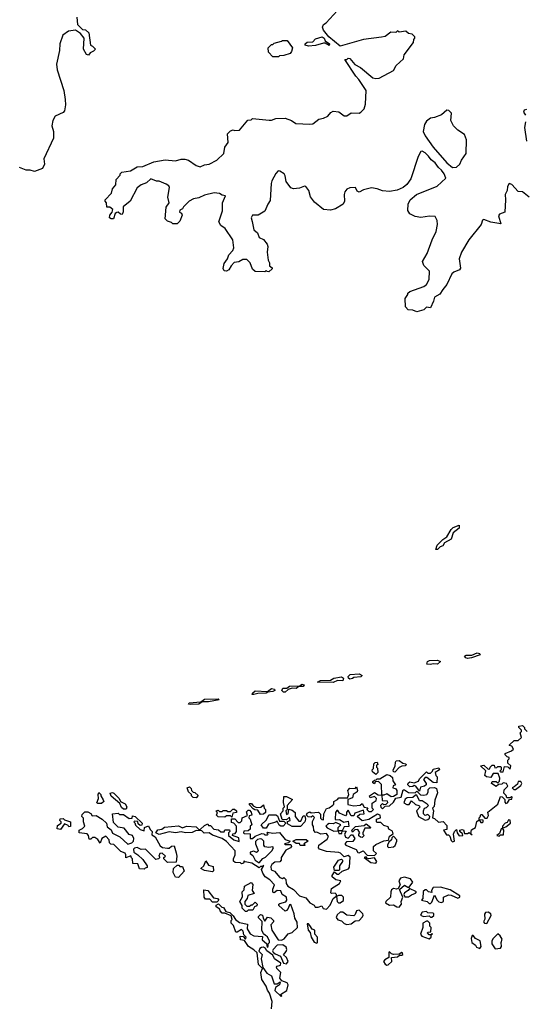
# Model space of a CAD drawing. Extents: x 2219101 to 2444320, y 201258 to 358766.
# Tile 140 of 256: x 2245597 to 2249287, y 301254 to 308441. Entities that reach past the tile are written whole.
import ezdxf

# ---------------------------------------------------------------- set-up
doc = ezdxf.new("R2010")
doc.units = 0

msp = doc.modelspace()

# ---------------------------------------------------------------- linework, layer by layer
at = {"layer": '0CON10XD'}
for points in [[(2246665, 307240), (2246615, 307262.5), (2246595, 307263.3), (2246555, 307278.8), (2246521.2, 307248.8), (2246483.3, 307235), (2246455, 307212.5), (2246402.5, 307115), (2246352.5, 307075), (2246351.7, 307038.3), (2246345, 307020), (2246331.7, 307021.7), (2246316.4, 307036.4), (2246305, 307033.3), (2246293.3, 307026.7), (2246281.7, 306988.3), (2246265, 306986.7), (2246253.3, 306995), (2246253.8, 307015), (2246272.5, 307035), (2246276.4, 307056.4), (2246255, 307072.5), (2246231.7, 307071.7), (2246230, 307105), (2246220, 307115), (2246220, 307125), (2246267.5, 307175), (2246273, 307207), (2246297.5, 307235), (2246300, 307275), (2246330, 307305), (2246330, 307315), (2246341.7, 307328.3), (2246405, 307337.5), (2246455, 307367.5), (2246495, 307370), (2246575, 307403.3), (2246658.3, 307418.3), (2246735, 307410), (2246775, 307422.5), (2246803, 307423), (2246830, 307415), (2246885, 307376.2), (2246915, 307367.5), (2246945, 307382.5), (2246980, 307385), (2247035.8, 307414.2), (2247086.1, 307463.9), (2247095, 307510), (2247117.5, 307545), (2247113, 307607), (2247135, 307630), (2247155, 307637.5), (2247165, 307632.5), (2247200, 307635), (2247261.7, 307708.3), (2247285, 307710), (2247295, 307720), (2247418.3, 307708.3), (2247435, 307707.5), (2247465, 307720), (2247535, 307722.5), (2247580, 307705), (2247613, 307683), (2247715, 307677.5), (2247735, 307680), (2247780, 307715), (2247815, 307722.5), (2247845, 307737.5), (2247867, 307763), (2247885, 307772.5), (2247925, 307767.5), (2247965, 307740), (2247985, 307740), (2248015, 307760), (2248075, 307757.5), (2248087.5, 307765), (2248110.7, 307789.3), (2248121.2, 307825), (2248125.6, 307925), (2248072.5, 308005), (2248048.7, 308028.7), (2247970, 308150), (2247985, 308150), (2247995, 308160), (2248005, 308156.7), (2248043.6, 308113.6), (2248085, 308091.4), (2248175, 308016.2), (2248195, 308011.2), (2248220, 308015), (2248325, 308068.8), (2248344.4, 308105.6), (2248396.7, 308155), (2248402.5, 308185), (2248470, 308275), (2248473, 308297), (2248480, 308305), (2248480, 308315), (2248460, 308335), (2248435, 308340), (2248415, 308357.5), (2248365, 308350), (2248355, 308360), (2248341.7, 308348.3), (2248305, 308348.8), (2248265, 308317.5), (2248236.7, 308313.3), (2248105, 308296.7), (2247935, 308247.5), (2247853.8, 308315), (2247813.8, 308365), (2247806.7, 308385), (2247813.6, 308406.4), (2247833, 308417), (2247912.5, 308505)], [(2246015, 308460), (2246018.8, 308405), (2246055, 308370), (2246077, 308367), (2246102.5, 308345), (2246112.5, 308255), (2246128.3, 308248.3), (2246150, 308225), (2246135, 308210), (2246110.7, 308199.3), (2246098.3, 308181.7), (2246085, 308187.5), (2246062.5, 308225), (2246067, 308307), (2246040, 308340), (2246005, 308363.3), (2245954.2, 308355.8), (2245911.7, 308328.3), (2245890, 308265), (2245887.5, 308215), (2245866, 308115), (2245870.8, 308075), (2245920, 307925), (2245928.8, 307858.8), (2245931.7, 307818.3), (2245923.3, 307775), (2245915, 307763.3), (2245855, 307736.7), (2245838.8, 307705), (2245831.2, 307665), (2245843.3, 307625), (2245843.3, 307575), (2245772.5, 307425), (2245777.5, 307385), (2245762.5, 307355), (2245705, 307332.5), (2245673, 307343), (2245645, 307343.3), (2245595, 307361.2)], [(2247485, 308170), (2247445, 308170), (2247413, 308203), (2247410, 308235), (2247435, 308260), (2247445, 308260), (2247455, 308270), (2247507, 308283), (2247515, 308290), (2247548.3, 308288.3), (2247587.5, 308235), (2247580.7, 308209.3), (2247570, 308195), (2247525, 308180), (2247493, 308177), (2247485, 308170)], [(2247705, 308247.5), (2247680, 308255), (2247680, 308265), (2247695, 308277.5), (2247735, 308280), (2247755, 308300), (2247803.6, 308316.4), (2247820, 308305), (2247826.7, 308286.7), (2247856.7, 308265), (2247855, 308252.5), (2247825, 308270), (2247815, 308270), (2247755, 308252.5), (2247705, 308247.5)], [(2248755, 307360.8), (2248785, 307363.8), (2248808.8, 307385), (2248821.2, 307415), (2248855.8, 307465), (2248856.7, 307565), (2248843, 307603), (2248793.6, 307633.6), (2248762.5, 307665), (2248742.5, 307705), (2248747.5, 307757.5), (2248728.3, 307778.3), (2248715, 307780), (2248675, 307746.7), (2248624.1, 307725.9), (2248595, 307720.8), (2248565, 307700.8), (2248550, 307675), (2248541.4, 307625), (2248555, 307594.2), (2248615, 307511.4), (2248714.3, 307395), (2248755, 307360.8)], [(2249296, 307786), (2249279.5, 307780.5), (2249274.2, 307765), (2249287.5, 307745)], [(2249287.5, 307695), (2249280, 307655), (2249296.2, 307555)], [(2249315, 307146.2), (2249265, 307184), (2249235, 307186), (2249188, 307238), (2249170, 307245), (2249155.7, 307224.3), (2249153.3, 307195), (2249140, 307165), (2249143.3, 307125), (2249136.7, 307035), (2249099.3, 307020.7), (2249090.7, 307009.3), (2249108.3, 306951.7), (2249035, 306963.3), (2248985, 306983.3), (2248975, 306977.5), (2248964.1, 306945.9), (2248874, 306835), (2248820, 306745), (2248804.2, 306695), (2248812.5, 306627.5), (2248807.5, 306615), (2248765, 306598.8), (2248751.2, 306585), (2248715, 306507.5), (2248685, 306472.5), (2248661.7, 306438.3), (2248624.2, 306415.8), (2248617.5, 306385), (2248595, 306337.5), (2248565, 306343.3), (2248545, 306322.5), (2248495, 306307.5), (2248465, 306320), (2248433, 306323), (2248412.5, 306345), (2248410, 306405), (2248430, 306435), (2248430, 306445), (2248445, 306457.5), (2248545, 306492.5), (2248565, 306507.5), (2248586.2, 306545), (2248586.7, 306605), (2248546.4, 306646.4), (2248537.5, 306675), (2248570, 306735), (2248606.1, 306833.9), (2248636.2, 306895), (2248646.1, 306946.1), (2248643.3, 306975), (2248630, 307005), (2248586.4, 307006.4), (2248525, 306996.7), (2248483.6, 307003.6), (2248445, 307022.5), (2248428.3, 307048.3), (2248432.5, 307095), (2248447.5, 307125), (2248492.5, 307165), (2248643.6, 307226.4), (2248705.8, 307285), (2248695.7, 307315), (2248675, 307342), (2248652.2, 307362.2), (2248630, 307395), (2248598.7, 307418.7), (2248580.6, 307445), (2248555, 307467.8), (2248535, 307480), (2248525, 307478.8), (2248505, 307442.5), (2248450.3, 307279.7), (2248421.1, 307238.9), (2248394.4, 307215.6), (2248352.4, 307197.6), (2248295, 307187.1), (2248245, 307190.8), (2248205, 307207.1), (2248165, 307214.2), (2248105, 307198.8), (2248075, 307182.5), (2248058.8, 307188.8), (2248047.5, 307215), (2248005, 307213.8), (2247985, 307203.3), (2247968.8, 307185), (2247963.9, 307163.9), (2247966.7, 307115), (2247957.5, 307095), (2247900.7, 307059.3), (2247865, 307051.2), (2247814.1, 307054.1), (2247748, 307108), (2247718.3, 307148.3), (2247708, 307195), (2247685, 307222.5), (2247675, 307226.7), (2247638.3, 307211.7), (2247595, 307206.7), (2247575, 307212.5), (2247540.5, 307260.5), (2247535, 307300), (2247526.7, 307315), (2247495, 307336.2), (2247483.6, 307336.4), (2247465, 307317.5), (2247437.1, 307265), (2247431.4, 307245), (2247425, 307120), (2247406.7, 307095), (2247387, 307043), (2247336.4, 307013.6), (2247295, 307013.8), (2247285.8, 306995), (2247293.3, 306966.7), (2247305, 306907.5), (2247332.5, 306885), (2247345, 306850), (2247376.4, 306836.4), (2247401.7, 306801.7), (2247407.5, 306785), (2247402.5, 306745), (2247410, 306685), (2247420, 306665), (2247420, 306645), (2247438.3, 306628.3), (2247438.3, 306621.7), (2247415, 306600), (2247401.7, 306601.7), (2247395, 306610), (2247385, 306600), (2247315, 306602.5), (2247295, 306620), (2247280, 306665), (2247255, 306690), (2247225, 306690), (2247196.4, 306673.6), (2247162.5, 306667.5), (2247140, 306645), (2247123.3, 306615), (2247105, 306606), (2247088.8, 306608.8), (2247081.2, 306625), (2247090, 306660), (2247112.5, 306695), (2247122.5, 306725), (2247152.5, 306755), (2247160, 306775), (2247151.2, 306835), (2247096.1, 306916.1), (2247065, 306937.5), (2247050, 306965), (2247076, 307045), (2247076.7, 307105), (2247100, 307155), (2247075, 307160), (2247055, 307172), (2247015, 307176.7), (2246945, 307160.8), (2246905, 307141.2), (2246865, 307133.3), (2246833.8, 307116.2), (2246792.5, 307075), (2246785, 307060), (2246765, 307050), (2246762.5, 307035), (2246778.3, 307028.3), (2246782.5, 307015), (2246765, 306970), (2246745, 306950), (2246715, 306950), (2246705, 306960), (2246675, 306970), (2246658.3, 306988.3), (2246667, 307073), (2246686.7, 307105), (2246678.8, 307145), (2246690, 307215), (2246685, 307228.8), (2246665, 307240)], [(2248645, 304572.5), (2248632.5, 304572.5), (2248643.3, 304605), (2248685, 304647.5), (2248713, 304667), (2248745, 304720), (2248760, 304735), (2248805, 304750), (2248805, 304730), (2248760, 304695), (2248745, 304650), (2248697, 304623), (2248685, 304600), (2248665, 304592.5), (2248645, 304572.5)], [(2248865, 303778), (2248852.3, 303782.3), (2248843.3, 303795), (2248855, 303803.3), (2248896.7, 303803.3), (2248935, 303818.8), (2248952.5, 303815), (2248957.5, 303805), (2248895, 303782), (2248865, 303778)], [(2248595, 303734), (2248567.5, 303737.5), (2248573.3, 303755), (2248587.7, 303762.3), (2248646, 303766), (2248667.5, 303755), (2248645, 303736), (2248615, 303740), (2248595, 303734)], [(2248006.4, 303626.4), (2247996.7, 303635), (2247994.1, 303645.9), (2248008.3, 303661.7), (2248075, 303666), (2248096.7, 303655), (2248085.5, 303644.5), (2248035, 303640), (2248025, 303632), (2248006.4, 303626.4)], [(2247522.9, 303532.9), (2247508.8, 303545), (2247518.3, 303561.7), (2247547.5, 303562.5), (2247565, 303576.2), (2247641.7, 303578.3), (2247655, 303590), (2247672.5, 303585), (2247665, 303573.3), (2247635, 303572.5), (2247615, 303558.8), (2247585, 303561.2), (2247555, 303552.5), (2247535, 303533.3), (2247522.9, 303532.9)], [(2247885, 303603.8), (2247770, 303605), (2247791.7, 303618.3), (2247865, 303620), (2247890, 303635), (2247945, 303644), (2247960, 303635), (2247955.7, 303614.3), (2247915, 303617.5), (2247885, 303603.8)], [(2247305, 303514), (2247293.3, 303515), (2247296.7, 303525), (2247315, 303541.2), (2247405, 303536.7), (2247435, 303560), (2247456.7, 303555), (2247458, 303545), (2247445, 303536.2), (2247408.3, 303531.7), (2247395, 303523.8), (2247335, 303522.5), (2247305, 303514)], [(2246841.9, 303441.9), (2246830, 303445), (2246833.3, 303455), (2246918.3, 303461.7), (2246945, 303480), (2247045, 303482.5), (2247052.5, 303475), (2246975, 303460.6), (2246928.3, 303461.7), (2246905, 303444.3), (2246841.9, 303441.9)], [(2246855, 302508), (2246806.4, 302506.4), (2246775, 302512.5), (2246735, 302506), (2246688.3, 302511.7), (2246615, 302492.5), (2246590, 302505), (2246605, 302527.5), (2246635, 302532.5), (2246653.9, 302546.1), (2246755, 302557.5), (2246785, 302542.5), (2246815, 302554), (2246885, 302550), (2246901.7, 302531.7), (2246915, 302530), (2246945, 302560), (2246970, 302570), (2246975, 302560), (2246988.3, 302558.3), (2247013, 302533), (2247047, 302527), (2247065, 302512.5), (2247088.3, 302511.7), (2247093, 302527), (2247128.3, 302528.3), (2247130, 302515), (2247120, 302505), (2247120, 302485), (2247160, 302455), (2247197.5, 302442.5), (2247195, 302470), (2247150, 302485), (2247151.7, 302498.3), (2247168.3, 302501.7), (2247180, 302515), (2247180, 302555), (2247160, 302575), (2247141.7, 302581.7), (2247143, 302607), (2247167, 302607), (2247191.7, 302581.7), (2247205, 302580), (2247217, 302593), (2247220, 302615), (2247258.3, 302631.7), (2247252.5, 302657.5), (2247265, 302670), (2247275, 302670), (2247287, 302657), (2247290, 302635), (2247271.7, 302628.3), (2247270, 302615), (2247280, 302605), (2247290, 302565), (2247280, 302555), (2247278.3, 302531.7), (2247265, 302520), (2247231.7, 302518.3), (2247230, 302505), (2247235, 302500), (2247278.3, 302498.3), (2247280, 302465), (2247297, 302463), (2247315, 302480), (2247365, 302500), (2247378.3, 302498.3), (2247385, 302490), (2247405, 302490), (2247410, 302495), (2247400, 302505), (2247405, 302510), (2247445, 302502.5), (2247493, 302507), (2247535, 302457.5), (2247570, 302445), (2247558.3, 302431.7), (2247530, 302425), (2247535, 302420), (2247575, 302420), (2247580, 302405), (2247572.5, 302395), (2247540, 302380), (2247506.2, 302325), (2247503.9, 302306.1), (2247496.1, 302293.9), (2247457.9, 302292.1), (2247436.2, 302275), (2247429.5, 302260.5), (2247432.5, 302235), (2247457.5, 302225), (2247495, 302180), (2247515, 302172.5), (2247525, 302180), (2247540, 302165), (2247542.5, 302135), (2247553.3, 302115), (2247595, 302092.5), (2247640, 302045), (2247685, 302030), (2247713.6, 301993.6), (2247746.4, 301976.4), (2247753, 301963), (2247775, 301962.5), (2247801.7, 301971.7), (2247812, 301952), (2247835, 301948.8), (2247862, 301978), (2247883.3, 302026.7), (2247905, 302040), (2247910, 302040), (2247914.1, 302004.1), (2247924, 301994), (2247935.9, 301994.1), (2247958.8, 302011.2), (2247960, 302035), (2247948.8, 302048.8), (2247922.5, 302047.5), (2247910, 302040), (2247910, 302055), (2247900, 302065), (2247872.5, 302062.5), (2247868.3, 302068.3), (2247871.7, 302098.3), (2247930, 302135), (2247940, 302155), (2247903.3, 302163.3), (2247877.5, 302185), (2247876.7, 302195), (2247895, 302220), (2247913.9, 302203.9), (2247926.4, 302203.6), (2247950, 302225), (2247997.1, 302242.9), (2248004, 302255), (2248007.7, 302327.7), (2247995, 302340), (2247965, 302330), (2247937.3, 302357.3), (2247925, 302362), (2247835, 302370), (2247785, 302386.7), (2247776.7, 302395), (2247780, 302415), (2247841.2, 302458.8), (2247849.3, 302479.3), (2247835, 302500), (2247795, 302496.7), (2247765, 302510), (2247755, 302507.5), (2247743.6, 302523.6), (2247741.7, 302551.7), (2247732.5, 302565), (2247733, 302587), (2247748.3, 302618.3), (2247735, 302630), (2247725, 302620), (2247701.7, 302621.7), (2247690, 302635), (2247695, 302650), (2247715, 302657.5), (2247725, 302652.5), (2247777, 302657), (2247791.7, 302641.7), (2247791.7, 302611.7), (2247801.7, 302601.7), (2247815, 302600), (2247817.5, 302645), (2247835, 302682.5), (2247855, 302686.7), (2247883, 302707), (2247890, 302715), (2247890, 302735), (2247915, 302747.5), (2247925, 302760), (2247988.3, 302761.7), (2248000, 302785), (2247992.5, 302815), (2248005, 302832.5), (2248045, 302830), (2248055, 302840), (2248062.5, 302815), (2248060, 302805), (2248030, 302785), (2248025, 302760), (2247991.7, 302748.3), (2247991.7, 302711.7), (2248035, 302702.5), (2248081.7, 302708.3), (2248095, 302720), (2248111.7, 302691.7), (2248138.3, 302688.3), (2248130, 302675), (2248145, 302660), (2248165, 302660), (2248180, 302675), (2248170, 302685), (2248168.3, 302721.7), (2248198.3, 302741.7), (2248200, 302755), (2248185, 302770), (2248155, 302760), (2248150, 302775), (2248185, 302800), (2248213, 302783), (2248240, 302780), (2248241.7, 302741.7), (2248278.3, 302738.3), (2248280, 302725), (2248268.3, 302711.7), (2248255, 302710), (2248245, 302720), (2248230, 302705), (2248231.7, 302691.7), (2248245, 302680), (2248265, 302700), (2248296.4, 302703.6), (2248325, 302730), (2248341.7, 302758.3), (2248380, 302765), (2248395, 302820), (2248405, 302820), (2248435, 302800), (2248481.7, 302798.3), (2248495, 302810), (2248523, 302783), (2248545, 302780), (2248567.5, 302785), (2248577, 302803), (2248578.3, 302821.7), (2248590, 302835), (2248625, 302837.5), (2248638.3, 302828.3), (2248647, 302797), (2248626.7, 302745), (2248621.7, 302698.3), (2248610, 302685), (2248617.5, 302665), (2248610, 302615), (2248625, 302610), (2248653.6, 302583.6), (2248688.3, 302588.3), (2248715, 302560), (2248715, 302530), (2248690, 302525), (2248711.7, 302491.7), (2248725, 302490), (2248735, 302480), (2248745, 302450), (2248755, 302440), (2248770, 302445), (2248762.5, 302495), (2248770, 302515), (2248785, 302530), (2248790, 302505), (2248805, 302482.5), (2248830, 302485), (2248828.3, 302498.3), (2248810, 302515), (2248810, 302525), (2248825, 302530), (2248836.7, 302526.7), (2248841.7, 302501.7), (2248865, 302500), (2248877.5, 302507.5), (2248898.3, 302491.7), (2248890, 302500), (2248893, 302527), (2248922.5, 302545), (2248931.7, 302588.3), (2248950, 302600), (2248961.7, 302581.7), (2248975, 302580), (2248980, 302585), (2248978.3, 302598.3), (2248950, 302600), (2248950, 302615), (2248958.3, 302621.7), (2248961.7, 302638.3), (2248968.3, 302638.3), (2248991.7, 302611.7), (2249008.3, 302611.7), (2249017.5, 302632.5), (2249013, 302657), (2249086.4, 302713.6), (2249105, 302770), (2249118.3, 302768.3), (2249137.5, 302747.5), (2249138.3, 302728.3), (2249145, 302720), (2249156.4, 302723.6), (2249171.7, 302748.3), (2249188.3, 302751.7), (2249190, 302765), (2249185, 302770), (2249175, 302760), (2249151.7, 302761.7), (2249147, 302777), (2249130, 302795), (2249131.7, 302818.3), (2249160, 302845), (2249150, 302865), (2249125, 302870), (2249115, 302860), (2249091.7, 302858.3), (2249075, 302842.5), (2249040, 302865), (2249045, 302880), (2249075, 302880), (2249085, 302870), (2249098.3, 302881.7), (2249100, 302905), (2249088.3, 302938.3), (2249051.7, 302938.3), (2249035, 302910), (2249003, 302913), (2248992.5, 302925), (2248998.3, 302958.3), (2248960, 302995), (2248985, 303000), (2249015, 302970), (2249028.3, 302971.7), (2249030, 302985), (2249045, 303000), (2249058.3, 302998.3), (2249065, 302980), (2249078.3, 302981.7), (2249085, 302990), (2249105, 302990), (2249110, 302985), (2249110, 302965), (2249100, 302955), (2249105, 302950), (2249125, 302950), (2249135, 302990), (2249158.3, 302988.3), (2249175, 302970), (2249180, 302995), (2249160, 303015), (2249160, 303035), (2249170, 303045), (2249170, 303055), (2249155, 303060), (2249140, 303075), (2249140, 303085), (2249187, 303103), (2249200, 303115), (2249188.3, 303138.3), (2249171.7, 303141.7), (2249171.7, 303148.3), (2249205, 303180), (2249235, 303180), (2249258.3, 303201.7), (2249250, 303235), (2249260, 303245), (2249260, 303255), (2249240, 303275), (2249240, 303285), (2249265, 303290), (2249280, 303275), (2249280, 303265), (2249300, 303245)], [(2248195, 302930), (2248171.7, 302951.7), (2248170, 302965), (2248180, 302975), (2248181.7, 303008.3), (2248191.7, 303018.3), (2248205, 303020), (2248210, 303005), (2248201.7, 302998.3), (2248200, 302985), (2248207, 302977), (2248210, 302945), (2248195, 302930)], [(2248335, 302947.5), (2248325, 302950), (2248322.5, 302965), (2248337, 302993), (2248338.3, 303021.7), (2248345, 303030), (2248365, 303032.5), (2248393, 303013), (2248415, 303010), (2248417, 303003), (2248410, 302995), (2248385, 302992.5), (2248365, 302982.5), (2248335, 302947.5)], [(2248515, 302810), (2248487, 302847), (2248475, 302850), (2248467, 302843), (2248445, 302840), (2248430, 302855), (2248431.7, 302868.3), (2248445, 302877.5), (2248475, 302870), (2248508.3, 302881.7), (2248515, 302900), (2248565, 302950), (2248575, 302940), (2248595, 302940), (2248610, 302955), (2248615, 302970), (2248655, 302980), (2248660, 302965), (2248630, 302945), (2248632.5, 302925), (2248642.5, 302915), (2248640, 302870), (2248615, 302872.5), (2248568.3, 302908.3), (2248555, 302910), (2248542.5, 302895), (2248562.5, 302865), (2248562.5, 302855), (2248550, 302845), (2248521.7, 302838.3), (2248515, 302810)], [(2248308.3, 302768.3), (2248275, 302790), (2248255, 302780), (2248240, 302780), (2248238.3, 302858.3), (2248215, 302880), (2248191.7, 302878.3), (2248185, 302862.5), (2248175, 302870), (2248175, 302880), (2248185, 302890), (2248198.3, 302891.7), (2248205, 302900), (2248225, 302900), (2248275, 302930), (2248300, 302925), (2248318.3, 302908.3), (2248320, 302885), (2248340, 302855), (2248321.7, 302848.3), (2248320, 302835), (2248338.3, 302828.3), (2248350, 302815), (2248350, 302785), (2248325, 302770), (2248308.3, 302768.3)], [(2249201.7, 302821.7), (2249215, 302822.5), (2249255, 302850), (2249262.5, 302865), (2249255, 302880), (2249235, 302880), (2249229.3, 302860.7), (2249205, 302840), (2249190, 302835), (2249201.7, 302821.7)], [(2246168.3, 302718.3), (2246160, 302725), (2246172.5, 302755), (2246170, 302785), (2246175, 302800), (2246190, 302785), (2246190, 302775), (2246207, 302747), (2246210, 302735), (2246195, 302720), (2246168.3, 302718.3)], [(2246375, 302677.5), (2246355, 302678.8), (2246339.3, 302689.3), (2246328.8, 302718.8), (2246264.1, 302774.1), (2246257.5, 302795), (2246275, 302798.8), (2246285, 302793.8), (2246323.3, 302755), (2246333, 302733), (2246367.5, 302717.5), (2246379.2, 302695), (2246375, 302677.5)], [(2246885, 302760), (2246863, 302763), (2246850, 302775), (2246850, 302785), (2246830, 302805), (2246820, 302835), (2246835, 302840), (2246848.3, 302828.3), (2246850, 302815), (2246861.7, 302801.7), (2246875, 302800), (2246898.3, 302778.3), (2246885, 302760)], [(2247355, 302640), (2247335, 302670), (2247313, 302673), (2247301.7, 302681.7), (2247275, 302710), (2247275, 302720), (2247288.3, 302718.3), (2247301.7, 302701.7), (2247325, 302690), (2247357, 302693), (2247375, 302710), (2247380, 302685), (2247390, 302675), (2247390, 302655), (2247375, 302642.5), (2247355, 302640)], [(2247585, 302551.2), (2247551.7, 302571.7), (2247551.7, 302588.3), (2247570, 302595), (2247565, 302620), (2247545, 302600), (2247511.7, 302601.7), (2247500, 302645), (2247520, 302665), (2247520, 302685), (2247530, 302695), (2247523, 302727), (2247525, 302770), (2247545, 302770), (2247587.5, 302747.5), (2247550, 302705), (2247550, 302675), (2247540, 302665), (2247545, 302640), (2247557, 302643), (2247561.7, 302678.3), (2247585, 302670), (2247607.5, 302655), (2247607.5, 302625), (2247635, 302590), (2247648.3, 302591.7), (2247665, 302630), (2247678.3, 302628.3), (2247682.5, 302605), (2247677.5, 302585), (2247645, 302552.5), (2247585, 302551.2)], [(2248555, 302597.5), (2248575, 302602.5), (2248588.3, 302611.7), (2248590, 302625), (2248575, 302640), (2248555, 302632.5), (2248543.3, 302645), (2248542.5, 302665), (2248550, 302685), (2248565, 302690), (2248580, 302705), (2248570, 302715), (2248535, 302740), (2248515, 302740), (2248495, 302780), (2248485, 302780), (2248465, 302762.5), (2248425, 302760), (2248410, 302750), (2248400, 302725), (2248423, 302713), (2248438.3, 302711.7), (2248455, 302740), (2248485, 302712.5), (2248510, 302705), (2248520, 302695), (2248493.3, 302665), (2248507.5, 302625), (2248555, 302597.5)], [(2246505, 302240), (2246471.7, 302241.7), (2246458.3, 302278.3), (2246421.7, 302281.7), (2246420, 302315), (2246411.7, 302321.7), (2246408.3, 302338.3), (2246371.7, 302321.7), (2246372.5, 302345), (2246366.4, 302356.4), (2246335, 302370), (2246285, 302420), (2246263, 302423), (2246251.7, 302431.7), (2246250, 302455), (2246225, 302480), (2246197, 302463), (2246185, 302430), (2246166.4, 302456.4), (2246145, 302472.5), (2246128.3, 302471.7), (2246115, 302460), (2246105, 302460), (2246100, 302485), (2246088.3, 302498.3), (2246030, 302505), (2246030, 302525), (2246055, 302537.5), (2246072.5, 302555), (2246062.5, 302585), (2246061.7, 302611.7), (2246050, 302625), (2246051.7, 302638.3), (2246071.7, 302658.3), (2246095, 302657.5), (2246116.4, 302646.4), (2246125, 302630), (2246155, 302632.5), (2246200, 302605), (2246230, 302575), (2246235, 302550), (2246265, 302527.5), (2246273.3, 302503.3), (2246327.5, 302475), (2246385, 302422.5), (2246416.4, 302433.6), (2246427.5, 302445), (2246430, 302465), (2246420, 302485), (2246395, 302492.5), (2246358.3, 302538.3), (2246315, 302547.5), (2246280.7, 302580.7), (2246273.8, 302645), (2246315, 302650), (2246325, 302640), (2246355, 302640), (2246395, 302610), (2246418.3, 302611.7), (2246420, 302630), (2246440, 302625), (2246490, 302575), (2246488.3, 302561.7), (2246475, 302560), (2246461.7, 302571.7), (2246458.3, 302588.3), (2246435, 302590), (2246430, 302585), (2246438.3, 302578.3), (2246441.7, 302561.7), (2246475, 302530), (2246505, 302520), (2246507.5, 302545), (2246537.5, 302557.5), (2246548.8, 302528.8), (2246562.5, 302515), (2246561.7, 302491.7), (2246586.7, 302476.7), (2246621.4, 302411.4), (2246638.3, 302398.3), (2246675, 302392.5), (2246687, 302393), (2246705, 302407.5), (2246725, 302410), (2246738.3, 302358.3), (2246742.5, 302335), (2246738.3, 302291.7), (2246675, 302290), (2246650, 302315), (2246650, 302325), (2246660, 302335), (2246637, 302357), (2246620, 302355), (2246612.5, 302335), (2246620, 302325), (2246610, 302315), (2246590.7, 302310.7), (2246516.1, 302386.1), (2246483.9, 302383.9), (2246455, 302397.5), (2246435, 302392.5), (2246427.5, 302385), (2246430, 302365), (2246460, 302345), (2246495, 302310), (2246527.5, 302265), (2246528.3, 302251.7), (2246511.7, 302248.3), (2246505, 302240)], [(2247145, 302620), (2247135, 302630), (2247105, 302630), (2247095, 302620), (2247045, 302622.5), (2247032.5, 302635), (2247040, 302655), (2247030, 302665), (2247045, 302670), (2247055, 302660), (2247075, 302660), (2247082.5, 302667.5), (2247105, 302667.5), (2247115, 302660), (2247135, 302660), (2247151.7, 302678.3), (2247165, 302677.5), (2247180, 302665), (2247180, 302655), (2247151.7, 302648.3), (2247145, 302620)], [(2248185, 302340), (2248200, 302355), (2248180, 302375), (2248180, 302405), (2248195, 302420), (2248255, 302447.5), (2248288.3, 302451.7), (2248295, 302480), (2248321.7, 302498.3), (2248318.3, 302518.3), (2248291.7, 302531.7), (2248285, 302550), (2248255, 302560), (2248231.7, 302581.7), (2248205, 302580), (2248200, 302585), (2248200, 302605), (2248230, 302615), (2248227.5, 302635), (2248208.3, 302641.7), (2248145, 302602.5), (2248095, 302592.5), (2248060, 302625), (2248078.3, 302641.7), (2248110, 302645), (2248105, 302670), (2248041.7, 302648.3), (2248035, 302630), (2248015, 302630), (2247995, 302670), (2247983, 302657), (2247981.7, 302638.3), (2247975, 302630), (2247930, 302650), (2247918.3, 302668.3), (2247911.7, 302668.3), (2247902.5, 302655), (2247900, 302605), (2247905, 302600), (2247931.7, 302601.7), (2247962.5, 302582.5), (2247995, 302590), (2247998.3, 302551.7), (2247965, 302550), (2247950, 302520), (2247920, 302520), (2247920, 302545), (2247940, 302565), (2247905, 302580), (2247885, 302570), (2247855, 302572.5), (2247843, 302567), (2247830, 302555), (2247840.7, 302540.7), (2247888.3, 302518.3), (2247920, 302520), (2247925, 302500), (2247948.3, 302501.7), (2247950, 302520), (2247978.3, 302518.3), (2247967.5, 302495), (2247973.6, 302473.6), (2247995, 302467.5), (2248015, 302490), (2248025, 302490), (2248042.5, 302465), (2248027, 302443), (2247980.7, 302439.3), (2247970, 302425), (2247977.5, 302415), (2248052.9, 302382.9), (2248065, 302362.5), (2248075, 302360), (2248103, 302373), (2248132.5, 302342.5), (2248185, 302340)], [(2245895, 302530), (2245870, 302535), (2245871.7, 302558.3), (2245900, 302575), (2245900, 302585), (2245890, 302595), (2245891.7, 302608.3), (2245915, 302610), (2245925, 302600), (2245966.7, 302585), (2245968.3, 302551.7), (2245955, 302550), (2245950, 302560), (2245925, 302570), (2245895, 302530)], [(2247395, 302540), (2247375, 302540), (2247360, 302565), (2247398.8, 302601.2), (2247415, 302637.5), (2247467, 302637), (2247478.3, 302628.3), (2247491.7, 302591.7), (2247525, 302590), (2247540, 302575), (2247520, 302555), (2247503.6, 302553.6), (2247490.7, 302560.7), (2247475, 302590), (2247467, 302583), (2247411.7, 302568.3), (2247395, 302540)], [(2249095, 302480), (2249105, 302490), (2249128.3, 302491.7), (2249130, 302525), (2249120, 302540), (2249145, 302550), (2249177.5, 302575), (2249175, 302597.5), (2249165, 302600), (2249155, 302580), (2249140, 302575), (2249120, 302555), (2249120, 302540), (2249110, 302535), (2249098.3, 302501.7), (2249080, 302485), (2249095, 302480)], [(2247435, 301220), (2247440, 301275), (2247420, 301335), (2247405, 301356.7), (2247395.9, 301385.9), (2247363.3, 301435), (2247357.5, 301485), (2247370, 301515), (2247340, 301545), (2247329.3, 301629.3), (2247305, 301652.5), (2247267.5, 301675), (2247238.3, 301718.3), (2247207.5, 301725), (2247205, 301750), (2247228.3, 301748.3), (2247245, 301730), (2247250, 301745), (2247231.7, 301761.7), (2247227, 301787), (2247215, 301800), (2247185, 301780), (2247175, 301780), (2247158.3, 301828.3), (2247140, 301845), (2247140, 301865), (2247147.5, 301872.5), (2247140, 301900), (2247095, 301920), (2247075, 301920), (2247060, 301935), (2247058.3, 301948.3), (2247030, 301965), (2247031.7, 301978.3), (2247048.3, 301988.3), (2247071.7, 301961.7), (2247085, 301960), (2247101.7, 301931.7), (2247130, 301925), (2247155, 301900), (2247171.7, 301871.7), (2247200.3, 301850.3), (2247258.3, 301838.3), (2247257.5, 301805), (2247279.3, 301769.3), (2247305, 301752.5), (2247368.3, 301748.3), (2247367.5, 301725), (2247398.3, 301698.3), (2247401.7, 301671.7), (2247410, 301675), (2247410, 301695), (2247420, 301705), (2247420, 301715), (2247406.4, 301746.4), (2247390, 301755), (2247377, 301767), (2247363.9, 301793.9), (2247367.5, 301857.5), (2247340, 301885), (2247340, 301895), (2247355, 301910), (2247370, 301905), (2247373, 301883), (2247385, 301860), (2247405, 301890), (2247430, 301885), (2247450, 301865), (2247450, 301855), (2247430, 301835), (2247436.7, 301795), (2247484, 301724), (2247507.7, 301722.3), (2247528.1, 301731.9), (2247555, 301767.5), (2247585, 301776.7), (2247623.8, 301815), (2247622.3, 301852.3), (2247603.6, 301883.6), (2247598.8, 301915), (2247575, 301982.5), (2247565, 301980), (2247556, 301954), (2247545, 301937.5), (2247535, 301933.3), (2247487.5, 301975), (2247487.5, 301985), (2247495, 301990), (2247539.3, 302000.7), (2247547.5, 302015), (2247545, 302036.7), (2247512.5, 302055), (2247502.5, 302082.5), (2247475, 302083.3), (2247455, 302067.5), (2247445, 302072.5), (2247443.8, 302095), (2247457.5, 302125), (2247423, 302163), (2247387.5, 302185), (2247370.8, 302210.8), (2247362.5, 302237.5), (2247377.5, 302267.5), (2247370, 302260), (2247355, 302260), (2247345, 302250), (2247290, 302285), (2247242.5, 302292.5), (2247235, 302300), (2247230, 302285), (2247215, 302280), (2247207.5, 302287.5), (2247168.3, 302288.3), (2247158.3, 302298.3), (2247157.5, 302315), (2247170, 302345), (2247170, 302375), (2247105, 302442.5), (2247073.3, 302463.3), (2247005, 302487.5), (2246980, 302505), (2246943, 302503), (2246925, 302520), (2246885, 302522.5), (2246855, 302508)], [(2248095, 302472.5), (2248083, 302473), (2248073, 302483), (2248072.5, 302495), (2248080, 302505), (2248065, 302530), (2248041.7, 302528.3), (2248025, 302510), (2248020, 302525), (2248048.3, 302551.7), (2248111.7, 302558.3), (2248125, 302570), (2248160, 302545), (2248155, 302540), (2248115, 302540), (2248100, 302505), (2248100, 302495), (2248110, 302485), (2248095, 302472.5)], [(2247345, 302286.7), (2247370.8, 302319.2), (2247391.7, 302328.3), (2247437.1, 302372.9), (2247448.8, 302395), (2247445, 302402.5), (2247415, 302398), (2247385, 302402.5), (2247377.5, 302415), (2247377.5, 302445), (2247365, 302460), (2247355, 302462.5), (2247333, 302457), (2247318.3, 302441.7), (2247317.5, 302425), (2247337, 302377), (2247335, 302370), (2247325, 302362.5), (2247305, 302372.5), (2247280, 302365), (2247280, 302355), (2247299.2, 302339.2), (2247315, 302306.7), (2247345, 302286.7)], [(2247675, 302412.5), (2247643, 302413), (2247638.3, 302428.3), (2247615, 302427.5), (2247590, 302445), (2247615, 302455.7), (2247687.3, 302457.3), (2247702.5, 302445), (2247670, 302425), (2247680, 302415), (2247675, 302412.5)], [(2248288.3, 302398.3), (2248325, 302403.3), (2248336.1, 302413.9), (2248350, 302445), (2248350, 302455), (2248325, 302480), (2248311.7, 302468.3), (2248310, 302455), (2248291.7, 302438.3), (2248280, 302415), (2248280, 302405), (2248288.3, 302398.3)], [(2247005, 302220), (2246945, 302230), (2246920, 302245), (2246940, 302265), (2246955, 302300), (2246975, 302270), (2247010, 302260), (2247011.7, 302228.3), (2247005, 302220)], [(2247925, 302230), (2247895, 302230), (2247890, 302255), (2247923.3, 302305), (2247945, 302313.3), (2247953.3, 302305), (2247952, 302295), (2247930, 302265), (2247930, 302235), (2247925, 302230)], [(2248195, 302283.8), (2248202.5, 302295), (2248185, 302322.5), (2248145, 302316.7), (2248130, 302320), (2248125, 302330), (2248110, 302325), (2248159.3, 302289.3), (2248195, 302283.8)], [(2246755, 302180), (2246735, 302182.5), (2246717.5, 302215), (2246720, 302245), (2246745, 302270), (2246758.3, 302268.3), (2246765, 302260), (2246785, 302260), (2246797.5, 302225), (2246755, 302180)], [(2247255, 301930), (2247245, 301930), (2247220, 301955), (2247220, 301975), (2247203.3, 302005), (2247221.7, 302038.3), (2247220, 302075), (2247235, 302090), (2247237.5, 302115), (2247285, 302142.5), (2247299.3, 302129.3), (2247292.5, 302085), (2247307, 302063), (2247261.7, 302048.3), (2247257.5, 302025), (2247240, 302005), (2247240, 301985), (2247255, 301970), (2247275, 301970), (2247285, 301980), (2247295, 301980), (2247315, 302000), (2247330, 301985), (2247326.4, 301973.6), (2247310, 301965), (2247298.3, 301941.7), (2247265, 301940), (2247255, 301930)], [(2248365, 301963.8), (2248382.5, 301985), (2248380, 302005), (2248392.5, 302035), (2248368.3, 302091.7), (2248405, 302122.5), (2248428.3, 302108.3), (2248440, 302110), (2248466.7, 302145), (2248449.5, 302169.5), (2248405, 302182), (2248375, 302173.8), (2248363.8, 302155), (2248372.5, 302125), (2248360, 302100), (2248346.2, 302093.8), (2248325, 302098), (2248310.3, 302089.7), (2248304.3, 302075), (2248303.3, 302036.7), (2248268.8, 302005), (2248267.5, 301995), (2248295, 301976.7), (2248325, 301980), (2248350, 301965), (2248365, 301963.8)], [(2247035, 302000), (2247005, 302000), (2246985, 302020), (2246951.7, 302021.7), (2246943, 302037), (2246941.7, 302088.3), (2246970, 302085), (2247011.7, 302031.7), (2247040, 302025), (2247050, 302015), (2247035, 302000)], [(2248407.5, 302037.5), (2248435, 302038.8), (2248455, 302053.8), (2248486.1, 302063.9), (2248492.5, 302075), (2248441.7, 302098.3), (2248432.5, 302085), (2248405, 302067.5), (2248400, 302055), (2248407.5, 302037.5)], [(2248595, 301990), (2248605, 302000), (2248625, 302050), (2248643.6, 302013.6), (2248655, 302002.5), (2248675, 301997.5), (2248690, 302005), (2248690, 302035), (2248725, 302052.5), (2248745, 302050), (2248795, 302027.5), (2248810, 302035), (2248810, 302045), (2248739.3, 302089.3), (2248667.7, 302107.7), (2248614, 302106), (2248602.5, 302085), (2248605, 302070), (2248580, 302075), (2248565, 302090), (2248555, 302090), (2248541.7, 302078.3), (2248540, 302025), (2248530, 302015), (2248570, 302005), (2248585, 301990), (2248595, 301990)], [(2247985, 301836.7), (2248015, 301840), (2248045, 301862.5), (2248075, 301866.7), (2248098.3, 301891.7), (2248103.3, 301905), (2248100, 301915), (2248075, 301940), (2248053.6, 301936.4), (2248045, 301910), (2248035, 301900), (2247984.2, 301904.2), (2247955, 301926.7), (2247935, 301926.7), (2247912.7, 301907.3), (2247907, 301887), (2247919.3, 301869.3), (2247945, 301862.5), (2247963.9, 301843.9), (2247985, 301836.7)], [(2248605, 301890), (2248618.3, 301901.7), (2248620, 301915), (2248615, 301920), (2248575, 301922.5), (2248565, 301930), (2248533.8, 301926.2), (2248522.5, 301905), (2248543.6, 301893.6), (2248585, 301900), (2248595, 301890), (2248605, 301890)], [(2249005, 301842.5), (2249037.3, 301902.7), (2249034, 301915), (2249015, 301925.8), (2248997.3, 301922.7), (2248988.3, 301911.7), (2248992.5, 301875), (2248982.5, 301855), (2248990, 301845), (2249005, 301842.5)], [(2248585, 301732.5), (2248600, 301745), (2248600, 301760), (2248610, 301765), (2248605, 301770), (2248600, 301760), (2248585, 301760), (2248572.5, 301775), (2248575, 301780), (2248598.3, 301781.7), (2248600, 301815), (2248590, 301825), (2248590, 301845), (2248575, 301860), (2248565, 301860), (2248540, 301845), (2248540, 301815), (2248522.5, 301765), (2248531.7, 301751.7), (2248585, 301732.5)], [(2247765, 301700), (2247770, 301705), (2247770, 301745), (2247750, 301765), (2247750, 301795), (2247731.7, 301801.7), (2247715, 301830), (2247705, 301840), (2247695, 301840), (2247702.5, 301795), (2247717, 301777), (2247723.8, 301745), (2247745, 301707.5), (2247765, 301700)], [(2248955, 301660), (2248963.6, 301676.4), (2248957.1, 301717.1), (2248923.9, 301733.9), (2248906.2, 301756.2), (2248900, 301755), (2248891.2, 301735), (2248896.7, 301705), (2248922.5, 301685), (2248930, 301670), (2248955, 301660)], [(2249067.5, 301657.5), (2249105, 301662.5), (2249112.5, 301675), (2249110, 301705), (2249118.3, 301728.3), (2249103.9, 301753.9), (2249085, 301767.5), (2249048.9, 301731.1), (2249041.4, 301715), (2249041.4, 301695), (2249067.5, 301657.5)], [(2247505, 301310), (2247510, 301315), (2247500, 301325), (2247546.1, 301353.9), (2247556.7, 301395), (2247549.3, 301409.3), (2247510, 301425), (2247494.2, 301444.2), (2247503.3, 301485), (2247474.2, 301514.2), (2247472, 301525), (2247475, 301532.5), (2247500, 301540), (2247502.5, 301555), (2247457.5, 301585), (2247443.3, 301613.3), (2247400, 301645), (2247390, 301660), (2247375, 301670), (2247362, 301668), (2247350, 301660), (2247342.5, 301642.5), (2247366.1, 301616.1), (2247360, 301585), (2247371.7, 301521.7), (2247400.5, 301480.5), (2247435, 301462.5), (2247455, 301402.5), (2247475, 301402.5), (2247497, 301417), (2247492.5, 301395), (2247463.9, 301376.1), (2247460, 301355), (2247505, 301310)], [(2247545, 301550), (2247556.4, 301566.4), (2247543.3, 301595), (2247522.5, 301615), (2247542, 301638), (2247546.7, 301655), (2247541.2, 301671.2), (2247517.7, 301687.7), (2247475.6, 301684.4), (2247446.7, 301655), (2247442.5, 301645), (2247446.7, 301635), (2247461.2, 301621.2), (2247500, 301605), (2247522.5, 301555), (2247545, 301550)], [(2248275, 301540), (2248285, 301542.5), (2248313.3, 301565), (2248310, 301595), (2248355, 301600), (2248368.3, 301611.7), (2248385, 301612.5), (2248391.7, 301618.3), (2248389.3, 301629.3), (2248385, 301632.5), (2248365, 301620), (2248325, 301616.7), (2248311.2, 301621.2), (2248295, 301637.5), (2248290, 301635), (2248290, 301595), (2248261.2, 301578.8), (2248251.2, 301565), (2248265, 301546.7), (2248275, 301540)]]:
    msp.add_lwpolyline(points, dxfattribs=at)

doc.saveas('drawing.dxf')
